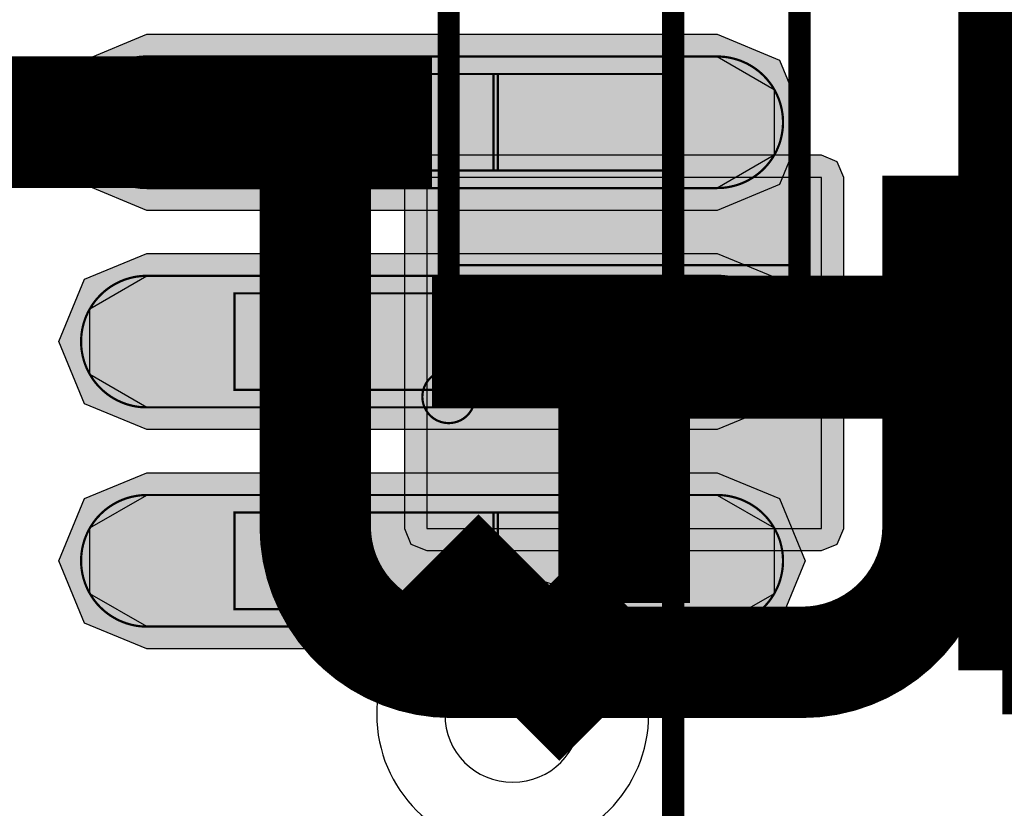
# Model space of a CAD drawing. Header units: millimetres. Extents: x -8 to 125, y -6 to 113.
# Tile 29 of 142: x 54.76 to 57, y 40.43 to 42.22. Entities that reach past the tile are written whole.
import ezdxf

# ---------------------------------------------------------------- set-up
doc = ezdxf.new("R2010")
doc.units = ezdxf.units.MM
for name, color, linetype, true_color in [('Bottom Layer', 7, 'Continuous', 0x0000ff), ('Bottom Paste Mask Layer', 7, 'Continuous', 0x800000), ('Bottom Silkscreen Layer', 7, 'Continuous', 0x66cc33), ('Bottom Solder Mask Layer', 7, 'Continuous', 0xaa00ff), ('Component Marking Layer', 7, 'Continuous', 0x66ffcc), ('Component Shape Layer', 7, 'Continuous', 0x00cccc), ('Hole Layer', 7, 'Continuous', 0x222222), ('Multi-Layer', 7, 'Continuous', 0xc0c0c0), ('Pin Floating Layer', 7, 'Continuous', 0xff99ff), ('Pin Soldering Layer', 7, 'Continuous', 0xcc9999), ('Top Layer', 7, 'Continuous', 0xff0000), ('Top Paste Mask Layer', 7, 'Continuous', 0x808080), ('Top Silkscreen Layer', 7, 'Continuous', 0xffcc00), ('Top Solder Mask Layer', 7, 'Continuous', 0x800080)]:
    doc.layers.add(name, color=color, linetype=linetype, true_color=true_color)

msp = doc.modelspace()

# ---------------------------------------------------------------- hatches: boundary and pattern name
at = {"layer": 'Bottom Layer'}
msp.add_hatch(color=256, dxfattribs=at).paths.add_polyline_path([(55.6841, 41.0641), (56.5841, 41.0641), (56.5841, 41.8641), (55.6841, 41.8641)])
at = {"layer": 'Bottom Paste Mask Layer'}
msp.add_hatch(color=256, dxfattribs=at).paths.add_polyline_path([(55.6841, 41.0641), (56.5841, 41.0641), (56.5841, 41.8641), (55.6841, 41.8641)])
at = {"layer": 'Bottom Solder Mask Layer'}
msp.add_hatch(color=256, dxfattribs=at).paths.add_polyline_path([(55.6841, 41.0133), (56.5841, 41.0133), (56.62, 41.0281), (56.6349, 41.0641), (56.6349, 41.8641), (56.62, 41.9), (56.5841, 41.9149), (55.6841, 41.9149), (55.6482, 41.9), (55.6333, 41.8641), (55.6333, 41.0641), (55.6482, 41.0281)])
at = {"layer": 'Component Marking Layer'}
msp.add_hatch(color=256, dxfattribs=at).paths.add_polyline_path([(55.6741, 41.3641, 1), (55.7941, 41.3641, 1)])
at = {"layer": 'Pin Floating Layer'}
for points in [[(55.8361, 41.8801), (55.8361, 42.1001), (56.2561, 42.1001), (56.2561, 41.8801)], [(55.8361, 41.38), (55.8361, 41.6), (56.2561, 41.6), (56.2561, 41.38)], [(55.8361, 40.8801), (55.8361, 41.1001), (56.2561, 41.1001), (56.2561, 40.8801)]]:
    msp.add_hatch(color=256, dxfattribs=at).paths.add_polyline_path(points)
at = {"layer": 'Pin Soldering Layer'}
for points in [[(55.2461, 41.8801), (55.2461, 42.1001), (55.8461, 42.1001), (55.8461, 41.8801)], [(55.7341, 41.3641), (56.5341, 41.3641), (56.5341, 41.6641), (55.7341, 41.6641)], [(55.2461, 41.38), (55.2461, 41.6), (55.8461, 41.6), (55.8461, 41.38)], [(55.2461, 40.8801), (55.2461, 41.1001), (55.8461, 41.1001), (55.8461, 40.8801)]]:
    msp.add_hatch(color=256, dxfattribs=at).paths.add_polyline_path(points)
at = {"layer": 'Top Layer'}
for points in [[(55.0462, 41.8401), (54.9163, 41.9151), (54.9163, 42.0651), (55.0462, 42.1401), (56.3462, 42.1401), (56.4761, 42.0651), (56.4761, 41.9151), (56.3462, 41.8401)], [(55.0462, 41.34), (54.9163, 41.415), (54.9163, 41.565), (55.0462, 41.64), (56.3462, 41.64), (56.4761, 41.565), (56.4761, 41.415), (56.3462, 41.34)], [(55.0462, 40.8401), (54.9163, 40.9151), (54.9163, 41.0651), (55.0462, 41.1401), (56.3462, 41.1401), (56.4761, 41.0651), (56.4761, 40.9151), (56.3462, 40.8401)]]:
    msp.add_hatch(color=256, dxfattribs=at).paths.add_polyline_path(points)
at = {"layer": 'Top Paste Mask Layer'}
for points in [[(56.3622, 42.1393), (56.3542, 42.1399), (56.3462, 42.1401), (55.0462, 42.1401), (55.0383, 42.1399), (55.0303, 42.1393), (55.0224, 42.1382), (55.0145, 42.1367), (55.0068, 42.1348), (54.9991, 42.1325), (54.9916, 42.1298), (54.9843, 42.1267), (54.9771, 42.1232), (54.9701, 42.1193), (54.9633, 42.1151), (54.9568, 42.1105), (54.9505, 42.1056), (54.9445, 42.1003), (54.9388, 42.0947), (54.9333, 42.0889), (54.9282, 42.0827), (54.9235, 42.0763), (54.9191, 42.0697), (54.915, 42.0628), (54.9113, 42.0557), (54.908, 42.0484), (54.9051, 42.041), (54.9026, 42.0334), (54.9005, 42.0257), (54.8988, 42.0179), (54.8975, 42.01), (54.8967, 42.0021), (54.8963, 41.9941), (54.8963, 41.9861), (54.8967, 41.9781), (54.8975, 41.9702), (54.8988, 41.9623), (54.9005, 41.9545), (54.9026, 41.9468), (54.9051, 41.9392), (54.908, 41.9318), (54.9113, 41.9245), (54.915, 41.9174), (54.9191, 41.9105), (54.9235, 41.9039), (54.9282, 41.8975), (54.9333, 41.8913), (54.9388, 41.8854), (54.9445, 41.8799), (54.9505, 41.8746), (54.9568, 41.8697), (54.9633, 41.8651), (54.9701, 41.8609), (54.9771, 41.857), (54.9843, 41.8535), (54.9916, 41.8504), (54.9991, 41.8477), (55.0068, 41.8454), (55.0145, 41.8435), (55.0224, 41.842), (55.0303, 41.8409), (55.0383, 41.8403), (55.0462, 41.8401), (56.3462, 41.8401), (56.3542, 41.8403), (56.3622, 41.8409), (56.3701, 41.842), (56.3779, 41.8435), (56.3857, 41.8454), (56.3933, 41.8477), (56.4009, 41.8504), (56.4082, 41.8535), (56.4154, 41.857), (56.4224, 41.8609), (56.4292, 41.8651), (56.4357, 41.8697), (56.442, 41.8746), (56.448, 41.8799), (56.4537, 41.8854), (56.4591, 41.8913), (56.4642, 41.8975), (56.469, 41.9039), (56.4734, 41.9105), (56.4774, 41.9174), (56.4811, 41.9245), (56.4844, 41.9318), (56.4874, 41.9392), (56.4899, 41.9468), (56.4919, 41.9545), (56.4936, 41.9623), (56.4949, 41.9702), (56.4958, 41.9781), (56.4962, 41.9861), (56.4962, 41.9941), (56.4958, 42.0021), (56.4949, 42.01), (56.4936, 42.0179), (56.4919, 42.0257), (56.4899, 42.0334), (56.4874, 42.041), (56.4844, 42.0484), (56.4811, 42.0557), (56.4774, 42.0628), (56.4734, 42.0697), (56.469, 42.0763), (56.4642, 42.0827), (56.4591, 42.0889), (56.4537, 42.0947), (56.448, 42.1003), (56.442, 42.1056), (56.4357, 42.1105), (56.4292, 42.1151), (56.4224, 42.1193), (56.4154, 42.1232), (56.4082, 42.1267), (56.4009, 42.1298), (56.3933, 42.1325), (56.3857, 42.1348), (56.3779, 42.1367), (56.3701, 42.1382)], [(56.3622, 41.6391), (56.3542, 41.6398), (56.3462, 41.64), (55.0462, 41.64), (55.0383, 41.6398), (55.0303, 41.6391), (55.0224, 41.6381), (55.0145, 41.6366), (55.0068, 41.6347), (54.9991, 41.6324), (54.9916, 41.6297), (54.9843, 41.6266), (54.9771, 41.6231), (54.9701, 41.6192), (54.9633, 41.615), (54.9568, 41.6104), (54.9505, 41.6055), (54.9445, 41.6002), (54.9388, 41.5946), (54.9333, 41.5887), (54.9282, 41.5826), (54.9235, 41.5762), (54.9191, 41.5695), (54.915, 41.5627), (54.9113, 41.5556), (54.908, 41.5483), (54.9051, 41.5409), (54.9026, 41.5333), (54.9005, 41.5256), (54.8988, 41.5178), (54.8975, 41.5099), (54.8967, 41.5019), (54.8963, 41.494), (54.8963, 41.486), (54.8967, 41.478), (54.8975, 41.4701), (54.8988, 41.4622), (54.9005, 41.4544), (54.9026, 41.4467), (54.9051, 41.4391), (54.908, 41.4316), (54.9113, 41.4244), (54.915, 41.4173), (54.9191, 41.4104), (54.9235, 41.4037), (54.9282, 41.3973), (54.9333, 41.3912), (54.9388, 41.3853), (54.9445, 41.3797), (54.9505, 41.3745), (54.9568, 41.3695), (54.9633, 41.3649), (54.9701, 41.3607), (54.9771, 41.3568), (54.9843, 41.3534), (54.9916, 41.3503), (54.9991, 41.3475), (55.0068, 41.3452), (55.0145, 41.3433), (55.0224, 41.3419), (55.0303, 41.3408), (55.0383, 41.3402), (55.0462, 41.34), (56.3462, 41.34), (56.3542, 41.3402), (56.3622, 41.3408), (56.3701, 41.3419), (56.3779, 41.3433), (56.3857, 41.3452), (56.3933, 41.3475), (56.4009, 41.3503), (56.4082, 41.3534), (56.4154, 41.3568), (56.4224, 41.3607), (56.4292, 41.3649), (56.4357, 41.3695), (56.442, 41.3745), (56.448, 41.3797), (56.4537, 41.3853), (56.4591, 41.3912), (56.4642, 41.3973), (56.469, 41.4037), (56.4734, 41.4104), (56.4774, 41.4173), (56.4811, 41.4244), (56.4844, 41.4316), (56.4874, 41.4391), (56.4899, 41.4467), (56.4919, 41.4544), (56.4936, 41.4622), (56.4949, 41.4701), (56.4958, 41.478), (56.4962, 41.486), (56.4962, 41.494), (56.4958, 41.5019), (56.4949, 41.5099), (56.4936, 41.5178), (56.4919, 41.5256), (56.4899, 41.5333), (56.4874, 41.5409), (56.4844, 41.5483), (56.4811, 41.5556), (56.4774, 41.5627), (56.4734, 41.5695), (56.469, 41.5762), (56.4642, 41.5826), (56.4591, 41.5887), (56.4537, 41.5946), (56.448, 41.6002), (56.442, 41.6055), (56.4357, 41.6104), (56.4292, 41.615), (56.4224, 41.6192), (56.4154, 41.6231), (56.4082, 41.6266), (56.4009, 41.6297), (56.3933, 41.6324), (56.3857, 41.6347), (56.3779, 41.6366), (56.3701, 41.6381)], [(56.3622, 41.1393), (56.3542, 41.1399), (56.3462, 41.1401), (55.0462, 41.1401), (55.0383, 41.1399), (55.0303, 41.1393), (55.0224, 41.1382), (55.0145, 41.1367), (55.0068, 41.1348), (54.9991, 41.1325), (54.9916, 41.1298), (54.9843, 41.1267), (54.9771, 41.1232), (54.9701, 41.1193), (54.9633, 41.1151), (54.9568, 41.1105), (54.9505, 41.1056), (54.9445, 41.1003), (54.9388, 41.0947), (54.9333, 41.0889), (54.9282, 41.0827), (54.9235, 41.0763), (54.9191, 41.0697), (54.915, 41.0628), (54.9113, 41.0557), (54.908, 41.0484), (54.9051, 41.041), (54.9026, 41.0334), (54.9005, 41.0257), (54.8988, 41.0179), (54.8975, 41.01), (54.8967, 41.0021), (54.8963, 40.9941), (54.8963, 40.9861), (54.8967, 40.9781), (54.8975, 40.9702), (54.8988, 40.9623), (54.9005, 40.9545), (54.9026, 40.9468), (54.9051, 40.9392), (54.908, 40.9318), (54.9113, 40.9245), (54.915, 40.9174), (54.9191, 40.9105), (54.9235, 40.9039), (54.9282, 40.8975), (54.9333, 40.8913), (54.9388, 40.8854), (54.9445, 40.8799), (54.9505, 40.8746), (54.9568, 40.8697), (54.9633, 40.8651), (54.9701, 40.8609), (54.9771, 40.857), (54.9843, 40.8535), (54.9916, 40.8504), (54.9991, 40.8477), (55.0068, 40.8454), (55.0145, 40.8435), (55.0224, 40.842), (55.0303, 40.8409), (55.0383, 40.8403), (55.0462, 40.8401), (56.3462, 40.8401), (56.3542, 40.8403), (56.3622, 40.8409), (56.3701, 40.842), (56.3779, 40.8435), (56.3857, 40.8454), (56.3933, 40.8477), (56.4009, 40.8504), (56.4082, 40.8535), (56.4154, 40.857), (56.4224, 40.8609), (56.4292, 40.8651), (56.4357, 40.8697), (56.442, 40.8746), (56.448, 40.8799), (56.4537, 40.8854), (56.4591, 40.8913), (56.4642, 40.8975), (56.469, 40.9039), (56.4734, 40.9105), (56.4774, 40.9174), (56.4811, 40.9245), (56.4844, 40.9318), (56.4874, 40.9392), (56.4899, 40.9468), (56.4919, 40.9545), (56.4936, 40.9623), (56.4949, 40.9702), (56.4958, 40.9781), (56.4962, 40.9861), (56.4962, 40.9941), (56.4958, 41.0021), (56.4949, 41.01), (56.4936, 41.0179), (56.4919, 41.0257), (56.4899, 41.0334), (56.4874, 41.041), (56.4844, 41.0484), (56.4811, 41.0557), (56.4774, 41.0628), (56.4734, 41.0697), (56.469, 41.0763), (56.4642, 41.0827), (56.4591, 41.0889), (56.4537, 41.0947), (56.448, 41.1003), (56.442, 41.1056), (56.4357, 41.1105), (56.4292, 41.1151), (56.4224, 41.1193), (56.4154, 41.1232), (56.4082, 41.1267), (56.4009, 41.1298), (56.3933, 41.1325), (56.3857, 41.1348), (56.3779, 41.1367), (56.3701, 41.1382)]]:
    msp.add_hatch(color=256, dxfattribs=at).paths.add_polyline_path(points)
at = {"layer": 'Top Solder Mask Layer'}
for points in [[(55.0462, 41.7893), (54.9042, 41.8481), (54.8454, 41.9901), (54.9042, 42.1321), (55.0462, 42.1909), (56.3462, 42.1909), (56.4882, 42.1321), (56.547, 41.9901), (56.4882, 41.8481), (56.3462, 41.7893)], [(55.0462, 41.2892), (54.9042, 41.348), (54.8454, 41.49), (54.9042, 41.632), (55.0462, 41.6908), (56.3462, 41.6908), (56.4882, 41.632), (56.547, 41.49), (56.4882, 41.348), (56.3462, 41.2892)], [(55.0462, 40.7893), (54.9042, 40.8481), (54.8454, 40.9901), (54.9042, 41.1321), (55.0462, 41.1909), (56.3462, 41.1909), (56.4882, 41.1321), (56.547, 40.9901), (56.4882, 40.8481), (56.3462, 40.7893)]]:
    msp.add_hatch(color=256, dxfattribs=at).paths.add_polyline_path(points)

# ---------------------------------------------------------------- linework, layer by layer
at = {"layer": 'Bottom Layer'}
msp.add_lwpolyline([(55.6841, 41.0641), (56.5841, 41.0641), (56.5841, 41.8641), (55.6841, 41.8641)], close=True, dxfattribs=at)
at = {"layer": 'Bottom Layer', "const_width": 0.3}
for points in [[(56.1341, 41.4641), (56.1341, 40.8941)], [(56.1341, 41.4641), (57.9121, 41.4641)], [(56.1341, 40.8941), (55.8801, 40.6401)]]:
    msp.add_lwpolyline(points, dxfattribs=at)
at = {"layer": 'Bottom Paste Mask Layer'}
msp.add_lwpolyline([(55.6841, 41.0641), (56.5841, 41.0641), (56.5841, 41.8641), (55.6841, 41.8641)], close=True, dxfattribs=at)
at = {"layer": 'Bottom Silkscreen Layer', "const_width": 0.254}
for points in [[(55.4299, 41.8685), (55.4299, 41.0685)], [(55.4299, 41.8685), (55.4299, 41.0685)], [(56.8496, 41.8685), (56.8496, 41.0685)], [(56.8496, 41.8685), (56.8496, 41.0685)], [(56.5397, 40.7586), (55.7398, 40.7586)], [(56.5397, 40.7586), (55.7398, 40.7586)]]:
    msp.add_lwpolyline(points, dxfattribs=at)
for points in [[(55.4299, 41.0684, 0.414239), (55.7398, 40.7586)], [(55.4299, 41.0684, 0.414239), (55.7398, 40.7586)], [(56.5397, 40.7586, 0.414214), (56.8496, 41.0684)], [(56.5397, 40.7586, 0.414214), (56.8496, 41.0684)]]:
    msp.add_lwpolyline(points, format="xyb", dxfattribs=at)
at = {"layer": 'Bottom Solder Mask Layer'}
msp.add_lwpolyline([(55.6841, 41.0133), (56.5841, 41.0133), (56.62, 41.0281), (56.6349, 41.0641), (56.6349, 41.8641), (56.62, 41.9), (56.5841, 41.9149), (55.6841, 41.9149), (55.6482, 41.9), (55.6333, 41.8641), (55.6333, 41.0641), (55.6482, 41.0281)], close=True, dxfattribs=at)
at = {"layer": 'Component Marking Layer', "const_width": 0.00508}
msp.add_lwpolyline([(55.6741, 41.3641, 1), (55.7941, 41.3641, 1)], format="xyb", close=True, dxfattribs=at)
at = {"layer": 'Component Shape Layer', "const_width": 0.0508}
for points in [[(56.2461, 53.9901), (70.2462, 53.9901), (70.2462, 39.9901), (56.2461, 39.9901)], [(56.2461, 53.9901), (70.2462, 53.9901), (70.2462, 39.9901), (56.2461, 39.9901)], [(55.7341, 41.3641), (56.5341, 41.3641), (56.5341, 42.9641), (55.7341, 42.9641)], [(55.7341, 41.3641), (56.5341, 41.3641), (56.5341, 42.9641), (55.7341, 42.9641)]]:
    msp.add_lwpolyline(points, close=True, dxfattribs=at)
at = {"layer": 'Hole Layer'}
msp.add_lwpolyline([(55.7251, 40.6401, 1), (56.0351, 40.6401, 1)], format="xyb", close=True, dxfattribs=at)
at = {"layer": 'Multi-Layer'}
msp.add_lwpolyline([(55.5701, 40.6401, 1), (56.1901, 40.6401, 1)], format="xyb", close=True, dxfattribs=at)
at = {"layer": 'Pin Floating Layer', "const_width": 0.00508}
for points in [[(55.8361, 41.8801), (55.8361, 42.1001), (56.2561, 42.1001), (56.2561, 41.8801)], [(55.8361, 41.8801), (55.8361, 42.1001), (56.2561, 42.1001), (56.2561, 41.8801)], [(55.8361, 41.38), (55.8361, 41.6), (56.2561, 41.6), (56.2561, 41.38)], [(55.8361, 41.38), (55.8361, 41.6), (56.2561, 41.6), (56.2561, 41.38)], [(55.8361, 40.8801), (55.8361, 41.1001), (56.2561, 41.1001), (56.2561, 40.8801)], [(55.8361, 40.8801), (55.8361, 41.1001), (56.2561, 41.1001), (56.2561, 40.8801)]]:
    msp.add_lwpolyline(points, close=True, dxfattribs=at)
at = {"layer": 'Pin Soldering Layer', "const_width": 0.00508}
for points in [[(55.2461, 41.8801), (55.2461, 42.1001), (55.8461, 42.1001), (55.8461, 41.8801)], [(55.2461, 41.8801), (55.2461, 42.1001), (55.8461, 42.1001), (55.8461, 41.8801)], [(55.7341, 41.3641), (56.5341, 41.3641), (56.5341, 41.6641), (55.7341, 41.6641)], [(55.7341, 41.3641), (56.5341, 41.3641), (56.5341, 41.6641), (55.7341, 41.6641)], [(55.2461, 41.38), (55.2461, 41.6), (55.8461, 41.6), (55.8461, 41.38)], [(55.2461, 41.38), (55.2461, 41.6), (55.8461, 41.6), (55.8461, 41.38)], [(55.2461, 40.8801), (55.2461, 41.1001), (55.8461, 41.1001), (55.8461, 40.8801)], [(55.2461, 40.8801), (55.2461, 41.1001), (55.8461, 41.1001), (55.8461, 40.8801)]]:
    msp.add_lwpolyline(points, close=True, dxfattribs=at)
at = {"layer": 'Top Layer', "const_width": 0.3}
for points in [[(56.8383, 41.49), (57.8501, 42.5018)], [(55.6962, 41.9901), (41.8214, 41.9901)], [(55.6962, 41.49), (56.8383, 41.49)], [(55.6962, 40.9901), (55.8801, 40.8062)], [(55.8801, 40.8062), (55.8801, 40.6401)]]:
    msp.add_lwpolyline(points, dxfattribs=at)
at = {"layer": 'Top Layer'}
for points in [[(55.0462, 41.8401), (54.9163, 41.9151), (54.9163, 42.0651), (55.0462, 42.1401), (56.3462, 42.1401), (56.4761, 42.0651), (56.4761, 41.9151), (56.3462, 41.8401)], [(55.0462, 41.34), (54.9163, 41.415), (54.9163, 41.565), (55.0462, 41.64), (56.3462, 41.64), (56.4761, 41.565), (56.4761, 41.415), (56.3462, 41.34)], [(55.0462, 40.8401), (54.9163, 40.9151), (54.9163, 41.0651), (55.0462, 41.1401), (56.3462, 41.1401), (56.4761, 41.0651), (56.4761, 40.9151), (56.3462, 40.8401)]]:
    msp.add_lwpolyline(points, close=True, dxfattribs=at)
at = {"layer": 'Top Paste Mask Layer', "const_width": 0.00508}
for points in [[(56.3622, 42.1393), (56.3542, 42.1399), (56.3462, 42.1401), (55.0462, 42.1401), (55.0383, 42.1399), (55.0303, 42.1393), (55.0224, 42.1382), (55.0145, 42.1367), (55.0068, 42.1348), (54.9991, 42.1325), (54.9916, 42.1298), (54.9843, 42.1267), (54.9771, 42.1232), (54.9701, 42.1193), (54.9633, 42.1151), (54.9568, 42.1105), (54.9505, 42.1056), (54.9445, 42.1003), (54.9388, 42.0947), (54.9333, 42.0889), (54.9282, 42.0827), (54.9235, 42.0763), (54.9191, 42.0697), (54.915, 42.0628), (54.9113, 42.0557), (54.908, 42.0484), (54.9051, 42.041), (54.9026, 42.0334), (54.9005, 42.0257), (54.8988, 42.0179), (54.8975, 42.01), (54.8967, 42.0021), (54.8963, 41.9941), (54.8963, 41.9861), (54.8967, 41.9781), (54.8975, 41.9702), (54.8988, 41.9623), (54.9005, 41.9545), (54.9026, 41.9468), (54.9051, 41.9392), (54.908, 41.9318), (54.9113, 41.9245), (54.915, 41.9174), (54.9191, 41.9105), (54.9235, 41.9039), (54.9282, 41.8975), (54.9333, 41.8913), (54.9388, 41.8854), (54.9445, 41.8799), (54.9505, 41.8746), (54.9568, 41.8697), (54.9633, 41.8651), (54.9701, 41.8609), (54.9771, 41.857), (54.9843, 41.8535), (54.9916, 41.8504), (54.9991, 41.8477), (55.0068, 41.8454), (55.0145, 41.8435), (55.0224, 41.842), (55.0303, 41.8409), (55.0383, 41.8403), (55.0462, 41.8401), (56.3462, 41.8401), (56.3542, 41.8403), (56.3622, 41.8409), (56.3701, 41.842), (56.3779, 41.8435), (56.3857, 41.8454), (56.3933, 41.8477), (56.4009, 41.8504), (56.4082, 41.8535), (56.4154, 41.857), (56.4224, 41.8609), (56.4292, 41.8651), (56.4357, 41.8697), (56.442, 41.8746), (56.448, 41.8799), (56.4537, 41.8854), (56.4591, 41.8913), (56.4642, 41.8975), (56.469, 41.9039), (56.4734, 41.9105), (56.4774, 41.9174), (56.4811, 41.9245), (56.4844, 41.9318), (56.4874, 41.9392), (56.4899, 41.9468), (56.4919, 41.9545), (56.4936, 41.9623), (56.4949, 41.9702), (56.4958, 41.9781), (56.4962, 41.9861), (56.4962, 41.9941), (56.4958, 42.0021), (56.4949, 42.01), (56.4936, 42.0179), (56.4919, 42.0257), (56.4899, 42.0334), (56.4874, 42.041), (56.4844, 42.0484), (56.4811, 42.0557), (56.4774, 42.0628), (56.4734, 42.0697), (56.469, 42.0763), (56.4642, 42.0827), (56.4591, 42.0889), (56.4537, 42.0947), (56.448, 42.1003), (56.442, 42.1056), (56.4357, 42.1105), (56.4292, 42.1151), (56.4224, 42.1193), (56.4154, 42.1232), (56.4082, 42.1267), (56.4009, 42.1298), (56.3933, 42.1325), (56.3857, 42.1348), (56.3779, 42.1367), (56.3701, 42.1382)], [(56.3622, 42.1393), (56.3542, 42.1399), (56.3462, 42.1401), (55.0462, 42.1401), (55.0383, 42.1399), (55.0303, 42.1393), (55.0224, 42.1382), (55.0145, 42.1367), (55.0068, 42.1348), (54.9991, 42.1325), (54.9916, 42.1298), (54.9843, 42.1267), (54.9771, 42.1232), (54.9701, 42.1193), (54.9633, 42.1151), (54.9568, 42.1105), (54.9505, 42.1056), (54.9445, 42.1003), (54.9388, 42.0947), (54.9333, 42.0889), (54.9282, 42.0827), (54.9235, 42.0763), (54.9191, 42.0697), (54.915, 42.0628), (54.9113, 42.0557), (54.908, 42.0484), (54.9051, 42.041), (54.9026, 42.0334), (54.9005, 42.0257), (54.8988, 42.0179), (54.8975, 42.01), (54.8967, 42.0021), (54.8963, 41.9941), (54.8963, 41.9861), (54.8967, 41.9781), (54.8975, 41.9702), (54.8988, 41.9623), (54.9005, 41.9545), (54.9026, 41.9468), (54.9051, 41.9392), (54.908, 41.9318), (54.9113, 41.9245), (54.915, 41.9174), (54.9191, 41.9105), (54.9235, 41.9039), (54.9282, 41.8975), (54.9333, 41.8913), (54.9388, 41.8854), (54.9445, 41.8799), (54.9505, 41.8746), (54.9568, 41.8697), (54.9633, 41.8651), (54.9701, 41.8609), (54.9771, 41.857), (54.9843, 41.8535), (54.9916, 41.8504), (54.9991, 41.8477), (55.0068, 41.8454), (55.0145, 41.8435), (55.0224, 41.842), (55.0303, 41.8409), (55.0383, 41.8403), (55.0462, 41.8401), (56.3462, 41.8401), (56.3542, 41.8403), (56.3622, 41.8409), (56.3701, 41.842), (56.3779, 41.8435), (56.3857, 41.8454), (56.3933, 41.8477), (56.4009, 41.8504), (56.4082, 41.8535), (56.4154, 41.857), (56.4224, 41.8609), (56.4292, 41.8651), (56.4357, 41.8697), (56.442, 41.8746), (56.448, 41.8799), (56.4537, 41.8854), (56.4591, 41.8913), (56.4642, 41.8975), (56.469, 41.9039), (56.4734, 41.9105), (56.4774, 41.9174), (56.4811, 41.9245), (56.4844, 41.9318), (56.4874, 41.9392), (56.4899, 41.9468), (56.4919, 41.9545), (56.4936, 41.9623), (56.4949, 41.9702), (56.4958, 41.9781), (56.4962, 41.9861), (56.4962, 41.9941), (56.4958, 42.0021), (56.4949, 42.01), (56.4936, 42.0179), (56.4919, 42.0257), (56.4899, 42.0334), (56.4874, 42.041), (56.4844, 42.0484), (56.4811, 42.0557), (56.4774, 42.0628), (56.4734, 42.0697), (56.469, 42.0763), (56.4642, 42.0827), (56.4591, 42.0889), (56.4537, 42.0947), (56.448, 42.1003), (56.442, 42.1056), (56.4357, 42.1105), (56.4292, 42.1151), (56.4224, 42.1193), (56.4154, 42.1232), (56.4082, 42.1267), (56.4009, 42.1298), (56.3933, 42.1325), (56.3857, 42.1348), (56.3779, 42.1367), (56.3701, 42.1382)], [(56.3622, 41.6391), (56.3542, 41.6398), (56.3462, 41.64), (55.0462, 41.64), (55.0383, 41.6398), (55.0303, 41.6391), (55.0224, 41.6381), (55.0145, 41.6366), (55.0068, 41.6347), (54.9991, 41.6324), (54.9916, 41.6297), (54.9843, 41.6266), (54.9771, 41.6231), (54.9701, 41.6192), (54.9633, 41.615), (54.9568, 41.6104), (54.9505, 41.6055), (54.9445, 41.6002), (54.9388, 41.5946), (54.9333, 41.5887), (54.9282, 41.5826), (54.9235, 41.5762), (54.9191, 41.5695), (54.915, 41.5627), (54.9113, 41.5556), (54.908, 41.5483), (54.9051, 41.5409), (54.9026, 41.5333), (54.9005, 41.5256), (54.8988, 41.5178), (54.8975, 41.5099), (54.8967, 41.5019), (54.8963, 41.494), (54.8963, 41.486), (54.8967, 41.478), (54.8975, 41.4701), (54.8988, 41.4622), (54.9005, 41.4544), (54.9026, 41.4467), (54.9051, 41.4391), (54.908, 41.4316), (54.9113, 41.4244), (54.915, 41.4173), (54.9191, 41.4104), (54.9235, 41.4037), (54.9282, 41.3973), (54.9333, 41.3912), (54.9388, 41.3853), (54.9445, 41.3797), (54.9505, 41.3745), (54.9568, 41.3695), (54.9633, 41.3649), (54.9701, 41.3607), (54.9771, 41.3568), (54.9843, 41.3534), (54.9916, 41.3503), (54.9991, 41.3475), (55.0068, 41.3452), (55.0145, 41.3433), (55.0224, 41.3419), (55.0303, 41.3408), (55.0383, 41.3402), (55.0462, 41.34), (56.3462, 41.34), (56.3542, 41.3402), (56.3622, 41.3408), (56.3701, 41.3419), (56.3779, 41.3433), (56.3857, 41.3452), (56.3933, 41.3475), (56.4009, 41.3503), (56.4082, 41.3534), (56.4154, 41.3568), (56.4224, 41.3607), (56.4292, 41.3649), (56.4357, 41.3695), (56.442, 41.3745), (56.448, 41.3797), (56.4537, 41.3853), (56.4591, 41.3912), (56.4642, 41.3973), (56.469, 41.4037), (56.4734, 41.4104), (56.4774, 41.4173), (56.4811, 41.4244), (56.4844, 41.4316), (56.4874, 41.4391), (56.4899, 41.4467), (56.4919, 41.4544), (56.4936, 41.4622), (56.4949, 41.4701), (56.4958, 41.478), (56.4962, 41.486), (56.4962, 41.494), (56.4958, 41.5019), (56.4949, 41.5099), (56.4936, 41.5178), (56.4919, 41.5256), (56.4899, 41.5333), (56.4874, 41.5409), (56.4844, 41.5483), (56.4811, 41.5556), (56.4774, 41.5627), (56.4734, 41.5695), (56.469, 41.5762), (56.4642, 41.5826), (56.4591, 41.5887), (56.4537, 41.5946), (56.448, 41.6002), (56.442, 41.6055), (56.4357, 41.6104), (56.4292, 41.615), (56.4224, 41.6192), (56.4154, 41.6231), (56.4082, 41.6266), (56.4009, 41.6297), (56.3933, 41.6324), (56.3857, 41.6347), (56.3779, 41.6366), (56.3701, 41.6381)], [(56.3622, 41.6391), (56.3542, 41.6398), (56.3462, 41.64), (55.0462, 41.64), (55.0383, 41.6398), (55.0303, 41.6391), (55.0224, 41.6381), (55.0145, 41.6366), (55.0068, 41.6347), (54.9991, 41.6324), (54.9916, 41.6297), (54.9843, 41.6266), (54.9771, 41.6231), (54.9701, 41.6192), (54.9633, 41.615), (54.9568, 41.6104), (54.9505, 41.6055), (54.9445, 41.6002), (54.9388, 41.5946), (54.9333, 41.5887), (54.9282, 41.5826), (54.9235, 41.5762), (54.9191, 41.5695), (54.915, 41.5627), (54.9113, 41.5556), (54.908, 41.5483), (54.9051, 41.5409), (54.9026, 41.5333), (54.9005, 41.5256), (54.8988, 41.5178), (54.8975, 41.5099), (54.8967, 41.5019), (54.8963, 41.494), (54.8963, 41.486), (54.8967, 41.478), (54.8975, 41.4701), (54.8988, 41.4622), (54.9005, 41.4544), (54.9026, 41.4467), (54.9051, 41.4391), (54.908, 41.4316), (54.9113, 41.4244), (54.915, 41.4173), (54.9191, 41.4104), (54.9235, 41.4037), (54.9282, 41.3973), (54.9333, 41.3912), (54.9388, 41.3853), (54.9445, 41.3797), (54.9505, 41.3745), (54.9568, 41.3695), (54.9633, 41.3649), (54.9701, 41.3607), (54.9771, 41.3568), (54.9843, 41.3534), (54.9916, 41.3503), (54.9991, 41.3475), (55.0068, 41.3452), (55.0145, 41.3433), (55.0224, 41.3419), (55.0303, 41.3408), (55.0383, 41.3402), (55.0462, 41.34), (56.3462, 41.34), (56.3542, 41.3402), (56.3622, 41.3408), (56.3701, 41.3419), (56.3779, 41.3433), (56.3857, 41.3452), (56.3933, 41.3475), (56.4009, 41.3503), (56.4082, 41.3534), (56.4154, 41.3568), (56.4224, 41.3607), (56.4292, 41.3649), (56.4357, 41.3695), (56.442, 41.3745), (56.448, 41.3797), (56.4537, 41.3853), (56.4591, 41.3912), (56.4642, 41.3973), (56.469, 41.4037), (56.4734, 41.4104), (56.4774, 41.4173), (56.4811, 41.4244), (56.4844, 41.4316), (56.4874, 41.4391), (56.4899, 41.4467), (56.4919, 41.4544), (56.4936, 41.4622), (56.4949, 41.4701), (56.4958, 41.478), (56.4962, 41.486), (56.4962, 41.494), (56.4958, 41.5019), (56.4949, 41.5099), (56.4936, 41.5178), (56.4919, 41.5256), (56.4899, 41.5333), (56.4874, 41.5409), (56.4844, 41.5483), (56.4811, 41.5556), (56.4774, 41.5627), (56.4734, 41.5695), (56.469, 41.5762), (56.4642, 41.5826), (56.4591, 41.5887), (56.4537, 41.5946), (56.448, 41.6002), (56.442, 41.6055), (56.4357, 41.6104), (56.4292, 41.615), (56.4224, 41.6192), (56.4154, 41.6231), (56.4082, 41.6266), (56.4009, 41.6297), (56.3933, 41.6324), (56.3857, 41.6347), (56.3779, 41.6366), (56.3701, 41.6381)], [(56.3622, 41.1393), (56.3542, 41.1399), (56.3462, 41.1401), (55.0462, 41.1401), (55.0383, 41.1399), (55.0303, 41.1393), (55.0224, 41.1382), (55.0145, 41.1367), (55.0068, 41.1348), (54.9991, 41.1325), (54.9916, 41.1298), (54.9843, 41.1267), (54.9771, 41.1232), (54.9701, 41.1193), (54.9633, 41.1151), (54.9568, 41.1105), (54.9505, 41.1056), (54.9445, 41.1003), (54.9388, 41.0947), (54.9333, 41.0889), (54.9282, 41.0827), (54.9235, 41.0763), (54.9191, 41.0697), (54.915, 41.0628), (54.9113, 41.0557), (54.908, 41.0484), (54.9051, 41.041), (54.9026, 41.0334), (54.9005, 41.0257), (54.8988, 41.0179), (54.8975, 41.01), (54.8967, 41.0021), (54.8963, 40.9941), (54.8963, 40.9861), (54.8967, 40.9781), (54.8975, 40.9702), (54.8988, 40.9623), (54.9005, 40.9545), (54.9026, 40.9468), (54.9051, 40.9392), (54.908, 40.9318), (54.9113, 40.9245), (54.915, 40.9174), (54.9191, 40.9105), (54.9235, 40.9039), (54.9282, 40.8975), (54.9333, 40.8913), (54.9388, 40.8854), (54.9445, 40.8799), (54.9505, 40.8746), (54.9568, 40.8697), (54.9633, 40.8651), (54.9701, 40.8609), (54.9771, 40.857), (54.9843, 40.8535), (54.9916, 40.8504), (54.9991, 40.8477), (55.0068, 40.8454), (55.0145, 40.8435), (55.0224, 40.842), (55.0303, 40.8409), (55.0383, 40.8403), (55.0462, 40.8401), (56.3462, 40.8401), (56.3542, 40.8403), (56.3622, 40.8409), (56.3701, 40.842), (56.3779, 40.8435), (56.3857, 40.8454), (56.3933, 40.8477), (56.4009, 40.8504), (56.4082, 40.8535), (56.4154, 40.857), (56.4224, 40.8609), (56.4292, 40.8651), (56.4357, 40.8697), (56.442, 40.8746), (56.448, 40.8799), (56.4537, 40.8854), (56.4591, 40.8913), (56.4642, 40.8975), (56.469, 40.9039), (56.4734, 40.9105), (56.4774, 40.9174), (56.4811, 40.9245), (56.4844, 40.9318), (56.4874, 40.9392), (56.4899, 40.9468), (56.4919, 40.9545), (56.4936, 40.9623), (56.4949, 40.9702), (56.4958, 40.9781), (56.4962, 40.9861), (56.4962, 40.9941), (56.4958, 41.0021), (56.4949, 41.01), (56.4936, 41.0179), (56.4919, 41.0257), (56.4899, 41.0334), (56.4874, 41.041), (56.4844, 41.0484), (56.4811, 41.0557), (56.4774, 41.0628), (56.4734, 41.0697), (56.469, 41.0763), (56.4642, 41.0827), (56.4591, 41.0889), (56.4537, 41.0947), (56.448, 41.1003), (56.442, 41.1056), (56.4357, 41.1105), (56.4292, 41.1151), (56.4224, 41.1193), (56.4154, 41.1232), (56.4082, 41.1267), (56.4009, 41.1298), (56.3933, 41.1325), (56.3857, 41.1348), (56.3779, 41.1367), (56.3701, 41.1382)], [(56.3622, 41.1393), (56.3542, 41.1399), (56.3462, 41.1401), (55.0462, 41.1401), (55.0383, 41.1399), (55.0303, 41.1393), (55.0224, 41.1382), (55.0145, 41.1367), (55.0068, 41.1348), (54.9991, 41.1325), (54.9916, 41.1298), (54.9843, 41.1267), (54.9771, 41.1232), (54.9701, 41.1193), (54.9633, 41.1151), (54.9568, 41.1105), (54.9505, 41.1056), (54.9445, 41.1003), (54.9388, 41.0947), (54.9333, 41.0889), (54.9282, 41.0827), (54.9235, 41.0763), (54.9191, 41.0697), (54.915, 41.0628), (54.9113, 41.0557), (54.908, 41.0484), (54.9051, 41.041), (54.9026, 41.0334), (54.9005, 41.0257), (54.8988, 41.0179), (54.8975, 41.01), (54.8967, 41.0021), (54.8963, 40.9941), (54.8963, 40.9861), (54.8967, 40.9781), (54.8975, 40.9702), (54.8988, 40.9623), (54.9005, 40.9545), (54.9026, 40.9468), (54.9051, 40.9392), (54.908, 40.9318), (54.9113, 40.9245), (54.915, 40.9174), (54.9191, 40.9105), (54.9235, 40.9039), (54.9282, 40.8975), (54.9333, 40.8913), (54.9388, 40.8854), (54.9445, 40.8799), (54.9505, 40.8746), (54.9568, 40.8697), (54.9633, 40.8651), (54.9701, 40.8609), (54.9771, 40.857), (54.9843, 40.8535), (54.9916, 40.8504), (54.9991, 40.8477), (55.0068, 40.8454), (55.0145, 40.8435), (55.0224, 40.842), (55.0303, 40.8409), (55.0383, 40.8403), (55.0462, 40.8401), (56.3462, 40.8401), (56.3542, 40.8403), (56.3622, 40.8409), (56.3701, 40.842), (56.3779, 40.8435), (56.3857, 40.8454), (56.3933, 40.8477), (56.4009, 40.8504), (56.4082, 40.8535), (56.4154, 40.857), (56.4224, 40.8609), (56.4292, 40.8651), (56.4357, 40.8697), (56.442, 40.8746), (56.448, 40.8799), (56.4537, 40.8854), (56.4591, 40.8913), (56.4642, 40.8975), (56.469, 40.9039), (56.4734, 40.9105), (56.4774, 40.9174), (56.4811, 40.9245), (56.4844, 40.9318), (56.4874, 40.9392), (56.4899, 40.9468), (56.4919, 40.9545), (56.4936, 40.9623), (56.4949, 40.9702), (56.4958, 40.9781), (56.4962, 40.9861), (56.4962, 40.9941), (56.4958, 41.0021), (56.4949, 41.01), (56.4936, 41.0179), (56.4919, 41.0257), (56.4899, 41.0334), (56.4874, 41.041), (56.4844, 41.0484), (56.4811, 41.0557), (56.4774, 41.0628), (56.4734, 41.0697), (56.469, 41.0763), (56.4642, 41.0827), (56.4591, 41.0889), (56.4537, 41.0947), (56.448, 41.1003), (56.442, 41.1056), (56.4357, 41.1105), (56.4292, 41.1151), (56.4224, 41.1193), (56.4154, 41.1232), (56.4082, 41.1267), (56.4009, 41.1298), (56.3933, 41.1325), (56.3857, 41.1348), (56.3779, 41.1367), (56.3701, 41.1382)]]:
    msp.add_lwpolyline(points, close=True, dxfattribs=at)
at = {"layer": 'Top Silkscreen Layer', "const_width": 0.2}
for points in [[(56.9961, 53.2401), (56.9961, 40.7401)], [(56.9961, 53.2401), (56.9961, 40.7401)], [(56.9961, 40.7401), (69.4961, 40.7401)], [(56.9961, 40.7401), (69.4961, 40.7401)]]:
    msp.add_lwpolyline(points, dxfattribs=at)
at = {"layer": 'Top Solder Mask Layer'}
for points in [[(55.0462, 41.7893), (54.9042, 41.8481), (54.8454, 41.9901), (54.9042, 42.1321), (55.0462, 42.1909), (56.3462, 42.1909), (56.4882, 42.1321), (56.547, 41.9901), (56.4882, 41.8481), (56.3462, 41.7893)], [(55.0462, 41.2892), (54.9042, 41.348), (54.8454, 41.49), (54.9042, 41.632), (55.0462, 41.6908), (56.3462, 41.6908), (56.4882, 41.632), (56.547, 41.49), (56.4882, 41.348), (56.3462, 41.2892)], [(55.0462, 40.7893), (54.9042, 40.8481), (54.8454, 40.9901), (54.9042, 41.1321), (55.0462, 41.1909), (56.3462, 41.1909), (56.4882, 41.1321), (56.547, 40.9901), (56.4882, 40.8481), (56.3462, 40.7893)]]:
    msp.add_lwpolyline(points, close=True, dxfattribs=at)

doc.saveas('drawing.dxf')
